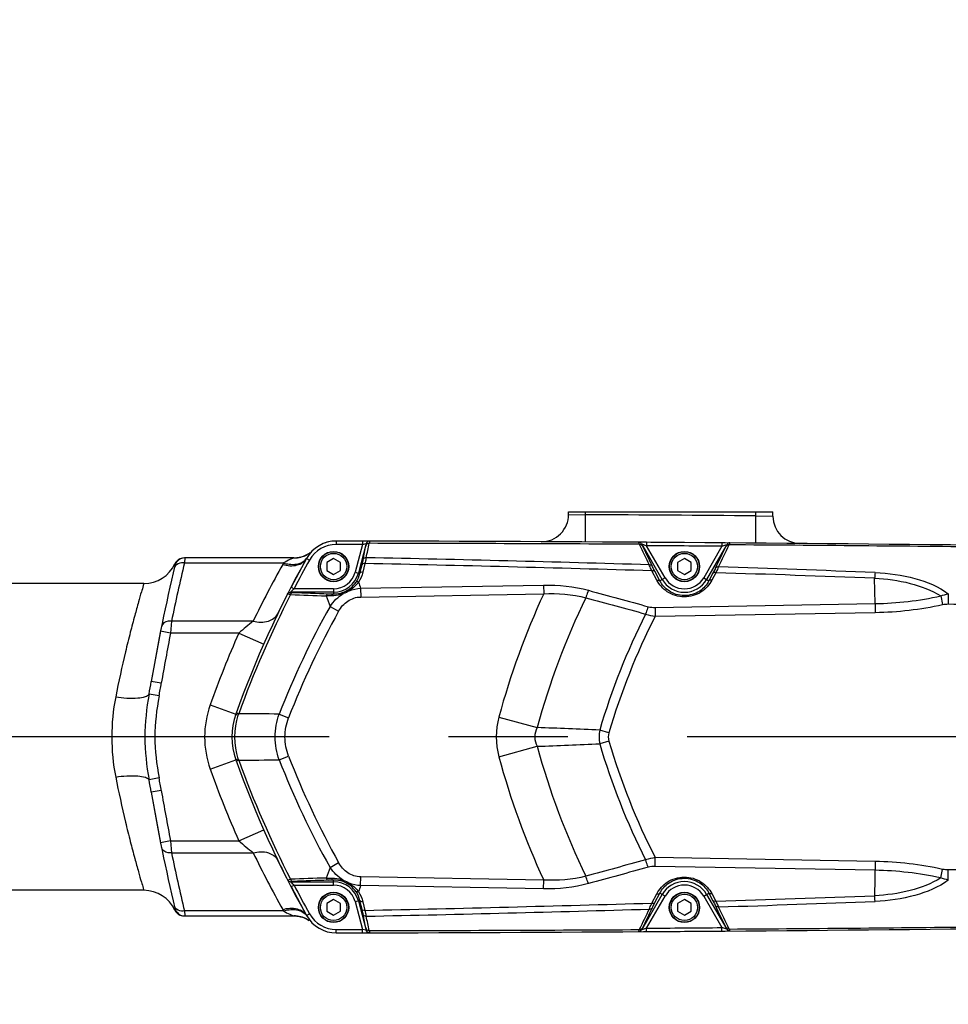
# Model space of a CAD drawing. Header units: millimetres. Extents: x 0 to 8493, y 0 to 6007.
# Tile 104 of 111: x 4924 to 5197, y 4366 to 4655. Entities that reach past the tile are written whole.
import ezdxf

# ---------------------------------------------------------------- set-up
doc = ezdxf.new("R2010")
doc.units = ezdxf.units.MM
doc.header["$LTSCALE"] = 467.107143
doc.linetypes.add('CENTER', pattern=[0.6, 0.375, -0.075, 0.075, -0.075])
doc.layers.get('0').update_dxf_attribs({"linetype": 'CONTINUOUS'})
for name, color, linetype in [('304102000094DXF_CONTINUOUS_LINE', 7, 'CONTINUOUS'), ('304102000129DXF_CONTINUOUS_LINE', 7, 'CONTINUOUS'), ('304105000066DXF_CONTINUOUS_LINE', 7, 'CONTINUOUS'), ('304106000105DXF_CONTINUOUS_LINE', 7, 'CONTINUOUS'), ('501023000065DXF_CONTINUOUS_LINE', 7, 'CONTINUOUS'), ('最大动作范围图_DXF_AXIS', 7, 'CONTINUOUS'), ('最大动作范围图_DXF_CONTINUOUS_LINE', 7, 'CONTINUOUS'), ('最大动作范围图_DXF_DIMENSION', 7, 'CONTINUOUS')]:
    doc.layers.add(name, color=color, linetype=linetype)
doc.styles.get("Standard").update_dxf_attribs({"font": 'txt', "width": 0.7})
doc.dimstyles.new('DIMSTYLE_2', dxfattribs={"dimtxt": 85.714286, "dimasz": 42.857143, "dimexe": 1.5, "dimexo": 0, "dimgap": 3, "dimtad": 1, "dimdsep": 46, "dimtxsty": 'Standard', "dimblk": '_FILLED', "dimblk1": '_FILLED', "dimblk2": '_FILLED', "dimcen": 0.09, "dimclrt": 5, "dimazin": 2, "dimtp": 0.01, "dimtm": 0.01, "dimtfac": 1, "dimtofl": 0, "dimtmove": 0, "dimatfit": 3, "dimldrblk": '_FILLED', "dimfxl": 0, "dimtolj": 1, "dimarcsym": 0})
doc.dimstyles.new('DIMSTYLE_3', dxfattribs={"dimtxt": 85.714286, "dimasz": 42.857143, "dimexe": 1.5, "dimexo": 0, "dimgap": 3, "dimtad": 0, "dimtih": 1, "dimtoh": 1, "dimdec": 1, "dimdsep": 46, "dimtxsty": 'Standard', "dimblk": '_FILLED', "dimblk1": '_FILLED', "dimblk2": '_FILLED', "dimcen": 0.09, "dimclrt": 5, "dimazin": 2, "dimtp": 0.1, "dimtm": 0.1, "dimtfac": 1, "dimtdec": 1, "dimtofl": 0, "dimtmove": 0, "dimatfit": 3, "dimldrblk": '_FILLED', "dimfxl": 0, "dimtolj": 1, "dimarcsym": 0})

# ---------------------------------------------------------------- blocks, each defined once
blk = doc.blocks.new('_FILLED')
at = {"color": 0, "linetype": 'ByBlock'}
blk.add_solid([(0, 0), (-1, 0.25), (-1, -0.25)], dxfattribs=at)
blk = doc.blocks.new('*D6')
at = {"layer": '最大动作范围图_DXF_DIMENSION', "color": 2, "linetype": 'Continuous', "transparency": 16777216}
for p, q in [((4515.43, 4398.77), (4515.43, 4712.25)), ((5295.43, 4444.12), (5295.43, 4712.25)), ((4515.43, 4701.53), (4905.43, 4701.53)), ((5295.43, 4701.53), (4905.43, 4701.53))]:
    blk.add_line(p, q, dxfattribs=at)
at = {"layer": '最大动作范围图_DXF_DIMENSION', "color": 2, "linetype": 'Continuous', "transparency": 16777216, "xscale": 42.8571428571, "yscale": 42.8571428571, "zscale": 42.8571428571, "rotation": 180}
blk.add_blockref('_FILLED', (4515.43, 4701.53), dxfattribs=at)
at = {"layer": '最大动作范围图_DXF_DIMENSION', "color": 2, "linetype": 'Continuous', "transparency": 16777216, "xscale": 42.8571428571, "yscale": 42.8571428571, "zscale": 42.8571428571}
blk.add_blockref('_FILLED', (5295.43, 4701.53), dxfattribs=at)
blk = doc.blocks.new('*D14')
at = {"layer": '最大动作范围图_DXF_DIMENSION', "color": 2, "linetype": 'Continuous', "transparency": 16777216}
blk.add_line((6034.6, 3594.12), (6034.6, 5290.39), dxfattribs=at)
blk = doc.blocks.new('*D26')
at = {"layer": '最大动作范围图_DXF_DIMENSION', "color": 2, "linetype": 'Continuous', "transparency": 16777216}
blk.add_line((4515.43, 5113.3), (6289.66, 5113.3), dxfattribs=at)

msp = doc.modelspace()

# ---------------------------------------------------------------- linework, layer by layer
at = {"layer": '304102000094DXF_CONTINUOUS_LINE', "color": 7, "linetype": 'Continuous'}
for p, q in [((5085.427, 4509.405), (5085.427, 4510.124)), ((5085.427, 4510.124), (5145.427, 4510.124)), ((5145.427, 4508.882), (5145.427, 4510.124)), ((5009.246, 4497.992), (5008.882, 4497.762)), ((5009.591, 4498.237), (5009.246, 4497.992)), ((5004.778, 4496.634), (5005.645, 4496.68)), ((4960.739, 4489.124), (4853.992, 4489.124)), ((4965.632, 4475.168), (4962.901, 4460.372)), ((4962.901, 4427.876), (4965.632, 4413.081)), ((4960.739, 4399.124), (4853.992, 4399.124)), ((5004.778, 4391.614), (5005.644, 4391.568)), ((5007.285, 4391.215), (5007.824, 4391.016)), ((5008.814, 4390.527), (5009.249, 4390.255))]:
    msp.add_line(p, q, dxfattribs=at)
at = {"layer": '304102000094DXF_CONTINUOUS_LINE', "color": 9, "linetype": 'Continuous'}
for p, q in [((5090.427, 4509.336), (5090.427, 4510.124)), ((5140.428, 4508.992), (5140.427, 4510.124)), ((5085.427, 4509.405), (5090.427, 4509.336)), ((5090.382, 4501.336), (5090.427, 4509.336)), ((5140.362, 4500.992), (5140.427, 4508.992)), ((5140.428, 4508.992), (5145.427, 4508.882)), ((4972.783, 4496.652), (4972.642, 4495.187)), ((4968.858, 4478.115), (4968.574, 4474.579)), ((4968.574, 4474.579), (4965.632, 4475.168)), ((4988.603, 4474.579), (4995.919, 4471.342)), ((4965.859, 4459.872), (4962.901, 4460.372)), ((4965.194, 4456.149), (4962.255, 4456.693)), ((4980.206, 4453.541), (4987.74, 4450.851)), ((4980.206, 4434.708), (4987.74, 4437.398)), ((4965.194, 4432.099), (4962.255, 4431.556)), ((4965.859, 4428.377), (4962.901, 4427.876)), ((4988.603, 4413.67), (4995.919, 4416.907)), ((4968.574, 4413.669), (4965.632, 4413.081)), ((4968.574, 4413.669), (4968.858, 4410.134)), ((4969.839, 4393.411), (4969.808, 4393.334)), ((4972.642, 4393.061), (4972.783, 4391.597))]:
    msp.add_line(p, q, dxfattribs=at)
at = {"layer": '304102000094DXF_CONTINUOUS_LINE', "color": 7, "linetype": 'Continuous'}
for points in [[(5007.231, 4497.016), (5006.77, 4496.884), (5006.291, 4496.777), (5005.794, 4496.698), (5005.645, 4496.68)], [(5008.095, 4497.35), (5007.673, 4497.173), (5007.231, 4497.016)], [(5008.882, 4497.762), (5008.498, 4497.547), (5008.095, 4497.35)], [(5005.644, 4391.568), (5006.169, 4391.494), (5006.73, 4391.375), (5007.285, 4391.215)], [(5007.824, 4391.016), (5008.336, 4390.784), (5008.814, 4390.527)]]:
    msp.add_lwpolyline(points, dxfattribs=at)
for centre, radius, start, end in [((5077.428, 4509.405), 8, 269.71385, 0), ((5153.427, 4508.882), 8, 180, 269.49843), ((4972.53, 4493.652), 3, 90.01609, 155.10527), ((4972.784, 4493.652), 3, 90.01458, 166.42671), ((4977.872, -15498.347), 19995, 89.9229006, 90.0145824), ((5004.788, 4504.634), 8, 269.92458, 299.08685), ((4960.738, 4499.124), 10, 270.00529, 335.10487), ((5455.903, 4377.011), 500, 166.42671, 170.40274), ((4606.542, 4521.047), 361.487, 349.7453, 350.33738), ((4606.559, 4367.205), 361.47, 9.66266, 10.25477), ((5455.903, 4511.237), 500, 189.59727, 193.57329), ((4960.738, 4389.124), 10, 24.89514, 89.99477), ((4972.53, 4394.597), 3, 204.89474, 269.9839), ((4972.784, 4394.597), 3, 193.57329, 269.98542), ((4977.872, 24386.596), 19995, 269.9846895, 270.0770994), ((5004.788, 4383.614), 8, 60.91449, 90.07542)]:
    msp.add_arc(centre, radius, start, end, dxfattribs=at)
at = {"layer": '304102000094DXF_CONTINUOUS_LINE', "color": 9, "linetype": 'Continuous'}
for centre, radius, start, end in [((4977.872, -15498.347), 20008, 89.5344917, 89.6776793), ((5455.893, 4379.123), 496.994, 166.49487, 168.51093), ((5017.23, 4485.948), 18.021, 149.20683, 150.76604), ((5270.373, 4344.28), 308.11, 150.76706, 154.25545), ((5075.661, 4374.319), 132.782, 128.58601, 130.96851), ((5455.903, 4377.011), 497, 168.67854, 170.40274), ((5270.265, 4349.957), 308, 156.13287, 160.34756), ((4724.016, 4501.111), 245.334, 349.43998, 350.32314), ((5006.575, 4444.124), 28, 160.34756, 199.65244), ((5270.265, 4538.292), 308, 199.65244, 203.86713), ((4724.005, 4387.135), 245.345, 9.67705, 10.56018), ((5455.903, 4511.237), 497, 189.59727, 191.32146), ((5073.251, 4511.035), 129.017, 228.99672, 231.44876), ((5455.893, 4509.125), 496.994, 191.48907, 193.50513), ((5270.373, 4543.968), 308.11, 205.74455, 209.23294), ((5017.218, 4402.294), 18.008, 209.23367, 210.79288)]:
    msp.add_arc(centre, radius, start, end, dxfattribs=at)
for points, knots in [([(4972.642, 4495.187), (4972.369, 4495.22), (4971.415, 4495.249), (4970.359, 4494.847), (4969.962, 4494.283)], [0, 0, 0, 0, 0.2853069, 1, 1, 1, 1]), ([(5001.504, 4494.749), (5002.872, 4494.366), (5005.501, 4494.047), (5007.948, 4495.527), (5008.491, 4496.499)], [0, 0, 0, 0, 0.5607988, 1, 1, 1, 1]), ([(5001.749, 4495.174), (5002.286, 4495.013), (5004.186, 4494.593), (5006.365, 4494.813), (5007.53, 4495.593)], [0, 0, 0, 0, 0.2856881, 1, 1, 1, 1]), ([(5004.778, 4496.634), (5004.913, 4496.636), (5003.997, 4496.391), (5003.466, 4496.056), (5002.339, 4495.554), (5001.75, 4495.174)], [0, 0, 0, 0, 0.1201301, 0.3749625, 1, 1, 1, 1]), ([(4969.962, 4494.283), (4969.907, 4494.204), (4969.811, 4494.039), (4969.748, 4493.858), (4969.726, 4493.767)], [0, 0, 0, 0, 0.5061194, 1, 1, 1, 1]), ([(4969.808, 4494.915), (4969.859, 4494.906), (4969.855, 4494.638), (4969.9, 4494.49), (4969.867, 4494.356)], [0, 0, 0, 0, 0.2714124, 1, 1, 1, 1]), ([(4960.739, 4489.124), (4960.595, 4488.967), (4960.548, 4488.047), (4959.831, 4486.361), (4959.09, 4483.384), (4957.947, 4479.454), (4956.677, 4474.569), (4954.708, 4466.643), (4953.331, 4460.315), (4952.456, 4455.891)], [0, 0, 0, 0, 0.0186656, 0.073903, 0.1636288, 0.2847026, 0.4332926, 0.6051079, 1, 1, 1, 1]), ([(4968.858, 4478.115), (4968.514, 4478.15), (4967.386, 4478.163), (4966.08, 4477.381), (4965.919, 4476.591)], [0, 0, 0, 0, 0.3002428, 1, 1, 1, 1]), ([(4992.847, 4478.111), (4994.292, 4477.762), (4997.064, 4477.547), (4999.549, 4479.24), (5000.057, 4480.293)], [0, 0, 0, 0, 0.5598136, 1, 1, 1, 1]), ([(4952.456, 4455.891), (4954.609, 4455.566), (4957.603, 4455.336), (4960.854, 4455.765), (4962.053, 4456.309), (4962.255, 4456.693)], [0, 0, 0, 0, 0.6487299, 0.8707395, 1, 1, 1, 1]), ([(4962.255, 4456.693), (4961.513, 4452.55), (4960.549, 4444.124), (4961.513, 4435.699), (4962.255, 4431.556)], [0, 0, 0, 0, 0.4999997, 1, 1, 1, 1]), ([(4965.194, 4456.149), (4964.463, 4452.187), (4963.439, 4444.124), (4964.463, 4436.062), (4965.194, 4432.099)], [0, 0, 0, 0, 0.4999993, 1, 1, 1, 1]), ([(4952.456, 4432.358), (4954.609, 4432.683), (4957.603, 4432.913), (4960.854, 4432.484), (4962.053, 4431.939), (4962.255, 4431.556)], [0, 0, 0, 0, 0.6487283, 0.8707382, 1, 1, 1, 1]), ([(4952.456, 4432.358), (4953.331, 4427.934), (4954.708, 4421.606), (4956.677, 4413.68), (4957.947, 4408.795), (4959.09, 4404.865), (4959.83, 4401.887), (4960.549, 4400.203), (4960.594, 4399.281), (4960.739, 4399.124)], [0, 0, 0, 0, 0.3948919, 0.5667072, 0.7152972, 0.8363709, 0.9260966, 0.981334, 1, 1, 1, 1]), ([(4968.858, 4410.134), (4968.514, 4410.099), (4967.386, 4410.086), (4966.08, 4410.868), (4965.919, 4411.658)], [0, 0, 0, 0, 0.3002428, 1, 1, 1, 1]), ([(4992.847, 4410.137), (4994.292, 4410.486), (4997.064, 4410.702), (4999.549, 4409.009), (5000.057, 4407.956)], [0, 0, 0, 0, 0.5598126, 1, 1, 1, 1]), ([(4969.962, 4393.966), (4969.907, 4394.044), (4969.811, 4394.21), (4969.748, 4394.391), (4969.726, 4394.482)], [0, 0, 0, 0, 0.5061194, 1, 1, 1, 1]), ([(4972.642, 4393.061), (4972.369, 4393.029), (4971.415, 4393), (4970.359, 4393.402), (4969.962, 4393.966)], [0, 0, 0, 0, 0.2853069, 1, 1, 1, 1]), ([(5001.504, 4393.499), (5002.872, 4393.883), (5005.501, 4394.202), (5007.948, 4392.721), (5008.491, 4391.75)], [0, 0, 0, 0, 0.5607988, 1, 1, 1, 1]), ([(4969.867, 4393.893), (4969.89, 4393.798), (4969.9, 4393.631), (4969.861, 4393.472), (4969.839, 4393.411)], [0, 0, 0, 0, 0.5999351, 1, 1, 1, 1]), ([(5001.749, 4393.075), (5002.286, 4393.235), (5004.186, 4393.656), (5006.365, 4393.436), (5007.53, 4392.656)], [0, 0, 0, 0, 0.2856881, 1, 1, 1, 1]), ([(5001.749, 4393.075), (5002.339, 4392.696), (5003.212, 4392.199), (5004.266, 4391.852), (5004.643, 4391.619), (5004.778, 4391.614)], [0, 0, 0, 0, 0.6245782, 0.8800184, 1, 1, 1, 1])]:
    msp.add_open_spline(points, degree=3, knots=knots, dxfattribs=at)
for points in [[(4972.642, 4495.187), (4982.344, 4495.19), (4992.047, 4495.186), (5001.749, 4495.174)], [(5007.53, 4495.593), (5007.898, 4495.839), (5008.231, 4496.155), (5008.486, 4496.517)], [(4992.847, 4478.111), (4984.85, 4478.117), (4976.854, 4478.119), (4968.858, 4478.115)], [(4988.603, 4474.579), (4981.927, 4474.582), (4975.25, 4474.582), (4968.574, 4474.579)], [(4952.456, 4455.891), (4950.934, 4448.196), (4950.934, 4440.053), (4952.456, 4432.358)], [(4968.574, 4413.669), (4975.25, 4413.666), (4981.927, 4413.667), (4988.603, 4413.67)], [(4968.858, 4410.134), (4976.854, 4410.13), (4984.85, 4410.132), (4992.847, 4410.138)], [(5001.749, 4393.075), (4992.047, 4393.063), (4982.344, 4393.059), (4972.642, 4393.061)], [(5007.53, 4392.656), (5007.898, 4392.409), (5008.231, 4392.094), (5008.486, 4391.732)]]:
    msp.add_open_spline(points, degree=3, dxfattribs=at)
at = {"layer": '304102000129DXF_CONTINUOUS_LINE', "color": 9, "linetype": 'Continuous'}
for p, q in [((5017.237, 4501.614), (5017.235, 4500.614)), ((5024.929, 4501.597), (5024.927, 4500.597)), ((5024.927, 4500.597), (5026.025, 4500.85)), ((5108.346, 4501.227), (5108.34, 4500.227)), ((5130.433, 4501.071), (5130.425, 4500.071)), ((5024.927, 4500.597), (5022.739, 4492.433)), ((5026.028, 4500.848), (5023.704, 4492.175)), ((5112.889, 4490.35), (5106.89, 4500.741)), ((5106.89, 4500.741), (5108.34, 4500.227)), ((5113.754, 4490.849), (5108.34, 4500.227)), ((5130.425, 4500.071), (5125.101, 4490.849)), ((5131.856, 4500.552), (5125.966, 4490.35)), ((5130.425, 4500.071), (5131.856, 4500.552)), ((5008.491, 4496.499), (5009.364, 4496.01)), ((5022.739, 4492.433), (5024.09, 4492.071)), ((5024.698, 4494.627), (5024.09, 4492.071)), ((5025.652, 4495.011), (5025.044, 4492.455)), ((5111.346, 4490.108), (5109.89, 4492.874)), ((5112.222, 4489.964), (5110.766, 4492.731)), ((5128.659, 4492.305), (5127.497, 4490.101)), ((5113.754, 4490.849), (5112.222, 4489.964)), ((5125.101, 4490.849), (5126.644, 4489.958)), ((5127.805, 4492.162), (5126.644, 4489.958)), ((5175.408, 4483.239), (5175.277, 4490.704)), ((5016.427, 4486.591), (5003.818, 4486.591)), ((5003.938, 4488.05), (5004.826, 4487.59)), ((5016.427, 4487.59), (5004.826, 4487.59)), ((5016.427, 4487.59), (5016.427, 4486.109)), ((5024.361, 4487.755), (5078.078, 4488.692)), ((5024.361, 4487.755), (5024.406, 4485.184)), ((5078.078, 4488.692), (5078.123, 4486.121)), ((5024.406, 4485.184), (5078.123, 4486.121)), ((5194.696, 4485.483), (5195.243, 4482.971)), ((5196.915, 4486.099), (5196.9, 4483.136)), ((5015.386, 4482.407), (5017.92, 4480.991)), ((5110.823, 4482.112), (5175.408, 4483.239)), ((5110.823, 4482.112), (5110.868, 4479.541)), ((5110.868, 4479.541), (5175.453, 4480.669)), ((5175.408, 4483.239), (5175.453, 4480.669)), ((5000.464, 4450.827), (5003.23, 4449.755)), ((5064.954, 4449.936), (5076.213, 4446.873)), ((5097.261, 4445.354), (5094.575, 4446.144)), ((5064.954, 4438.313), (5076.213, 4441.376)), ((5097.261, 4442.894), (5094.575, 4442.104)), ((5000.464, 4437.421), (5003.23, 4438.494)), ((5110.823, 4406.137), (5110.868, 4408.707)), ((5175.453, 4407.58), (5110.868, 4408.707)), ((5015.386, 4405.842), (5017.92, 4407.258)), ((5175.408, 4405.009), (5110.823, 4406.137)), ((5175.453, 4407.58), (5175.277, 4397.544)), ((5024.361, 4400.494), (5024.406, 4403.065)), ((5078.123, 4402.127), (5024.406, 4403.065)), ((5194.696, 4402.766), (5195.243, 4405.278)), ((5196.915, 4402.149), (5196.9, 4405.113)), ((5003.818, 4401.658), (5016.427, 4401.658)), ((5003.938, 4400.198), (5004.826, 4400.659)), ((5004.826, 4400.659), (5016.427, 4400.659)), ((5016.427, 4400.659), (5016.427, 4402.14)), ((5078.078, 4399.557), (5024.361, 4400.494)), ((5078.078, 4399.557), (5078.123, 4402.127)), ((5106.89, 4387.508), (5112.889, 4397.899)), ((5108.34, 4388.022), (5113.754, 4397.4)), ((5109.89, 4395.375), (5111.346, 4398.141)), ((5110.766, 4395.518), (5112.222, 4398.285)), ((5113.754, 4397.4), (5112.222, 4398.285)), ((5125.101, 4397.4), (5126.644, 4398.291)), ((5125.101, 4397.4), (5130.425, 4388.178)), ((5125.966, 4397.899), (5131.856, 4387.696)), ((5126.644, 4398.291), (5127.805, 4396.087)), ((5127.497, 4398.147), (5128.659, 4395.944)), ((5022.739, 4395.816), (5024.09, 4396.178)), ((5022.739, 4395.816), (5024.927, 4387.652)), ((5023.704, 4396.074), (5026.028, 4387.4)), ((5024.09, 4396.178), (5024.698, 4393.622)), ((5025.044, 4395.794), (5025.652, 4393.238)), ((5008.491, 4391.75), (5009.364, 4392.239)), ((5017.237, 4386.635), (5017.235, 4387.635)), ((5024.929, 4386.652), (5024.927, 4387.652)), ((5026.025, 4387.399), (5024.927, 4387.652)), ((5108.34, 4388.022), (5106.89, 4387.508)), ((5108.346, 4387.022), (5108.34, 4388.022)), ((5130.433, 4387.178), (5130.425, 4388.178)), ((5131.856, 4387.696), (5130.425, 4388.178))]:
    msp.add_line(p, q, dxfattribs=at)
at = {"layer": '304102000129DXF_CONTINUOUS_LINE', "color": 7, "linetype": 'Continuous'}
for p, q in [((5024.929, 4501.597), (5017.237, 4501.614)), ((5108.346, 4501.227), (5106.058, 4501.241)), ((5130.433, 4501.071), (5108.346, 4501.227)), ((5008.491, 4496.499), (5003.938, 4488.05)), ((5003.938, 4400.198), (5008.491, 4391.75)), ((5017.237, 4386.635), (5024.929, 4386.652)), ((5108.346, 4387.022), (5130.433, 4387.178)), ((5130.433, 4387.178), (5132.709, 4387.196))]:
    msp.add_line(p, q, dxfattribs=at)
at = {"layer": '304102000129DXF_CONTINUOUS_LINE', "color": 9, "linetype": 'Continuous'}
for points in [[(5026.025, 4500.85), (5026.027, 4500.85), (5026.028, 4500.848)], [(5026.988, 4501.592), (5026.993, 4501.591), (5026.996, 4501.589)], [(5003.818, 4486.591), (5003.81, 4486.596), (5003.817, 4486.609)], [(5003.817, 4401.64), (5003.81, 4401.652), (5003.818, 4401.658)], [(5026.028, 4387.4), (5026.027, 4387.399), (5026.025, 4387.399)], [(5026.996, 4386.66), (5026.993, 4386.657), (5026.988, 4386.657)]]:
    msp.add_lwpolyline(points, dxfattribs=at)
at = {"layer": '304102000129DXF_CONTINUOUS_LINE', "color": 7, "linetype": 'Continuous'}
for centre, radius, start, end in [((5017.217, 4491.614), 10, 89.88723, 150.75971), ((4977.872, -15498.347), 20000, 89.3362206, 89.887228), ((5270.265, 4349.957), 300, 150.75971, 160.34756), ((5006.575, 4444.124), 20, 160.34756, 199.65244), ((5270.265, 4538.292), 300, 199.65244, 209.24029), ((5017.217, 4396.635), 10, 209.24029, 270.11277), ((4977.872, 24386.596), 20000, 270.112772, 270.6637794)]:
    msp.add_arc(centre, radius, start, end, dxfattribs=at)
at = {"layer": '304102000129DXF_CONTINUOUS_LINE', "color": 9, "linetype": 'Continuous'}
for centre, radius, start, end in [((3869.134, 4747.508), 1183.75, 347.768851, 347.977198), ((4997.916, -15053.266), 19554.219, 89.6827425, 89.9150204), ((5017.217, 4491.614), 9, 89.88723, 150.75971), ((4977.872, -15498.347), 19999, 89.8651914, 89.887228), ((3953.582, 4728.968), 1096.467, 347.741694, 347.96556), ((5683.193, 4774.99), 638.899, 205.428866, 206.027873), ((5675.056, 4772.359), 629.799, 205.593175, 206.197966), ((4977.872, -15498.347), 19999, 89.5629416, 89.6262163), ((4659.256, 4724.899), 523.192, 333.77363, 334.55708), ((4625.783, 4740.549), 560.775, 333.91871, 334.65382), ((4997.713, -15085.76), 19586.714, 89.3798824, 89.6054892), ((5270.265, 4349.957), 299, 150.75971, 152.59271), ((4824.088, -5195.509), 9694.335, 88.3153265, 88.8064837), ((5016.427, 4494.124), 6.534, 270, 345), ((4783.804, -6701.339), 11198.961, 88.3314522, 88.7625714), ((4898.493, -2890.453), 7386.345, 87.8524847, 88.2143138), ((4933.33, -1630.399), 6127.546, 87.7357184, 88.165811), ((5016.427, 4494.124), 7.534, 270, 345), ((5016.61, 4493.738), 7.647, 302.4247, 326.06614), ((5138.471, 4527.474), 120.826, 198.30219, 199.19202), ((5119.427, 4494.124), 7.55, 210, 330), ((5119.427, 4494.124), 6.551, 210, 330), ((5111.61, 4376.842), 153.844, 133.95613, 134.48001), ((5072.215, 6191.234), 1706.042, 267.72531, 268.073948), ((5016.658, 4493.672), 7.566, 268.25247, 290.33688), ((5016.643, 4493.7), 7.598, 290.36895, 302.37041), ((5267.19, 4350.582), 296.11, 152.80842, 160.19151), ((5072.779, 6248.732), 1764.187, 267.759326, 268.098273), ((5134.416, 4528.248), 127.552, 199.57287, 201.06302), ((5023.074, 4730.203), 244.184, 268.0759, 268.44018), ((5287.775, 4389.331), 230.916, 155.21868, 164.78443), ((5287.775, 4389.331), 219.248, 154.13394, 164.78457), ((5173.682, 4582.109), 98.885, 271, 282.26953), ((5230.306, 4361.532), 246.579, 150.64597, 158.76858), ((5234.353, 4360.131), 247.892, 150.82032, 158.80502), ((5173.682, 4582.109), 101.456, 271, 282.2696), ((5287.775, 4389.331), 201.381, 153.18026, 163.61334), ((5287.775, 4389.331), 198.58, 152.98172, 163.61334), ((4943.285, 4324.238), 134.55, 70.31829, 70.61403), ((5131.305, 4402.51), 150.694, 161.25906, 161.41819), ((4988.379, 3717.071), 733.856, 89.056434, 89.982712), ((4959.062, 1260.83), 3188.196, 87.563938, 87.894174), ((4959.081, 7627.201), 3187.977, 272.105621, 272.43588), ((5287.775, 4498.917), 219.248, 195.21538, 205.86606), ((5287.775, 4498.917), 201.381, 196.38662, 206.81974), ((5287.775, 4498.917), 198.58, 196.38662, 207.01829), ((4943.287, 4564.003), 134.541, 289.38595, 289.68172), ((5131.242, 4485.717), 150.628, 198.58177, 198.74097), ((4988.378, 5171.214), 733.892, 270.017319, 270.943552), ((5267.19, 4537.667), 296.111, 199.80849, 207.19158), ((5230.306, 4526.717), 246.579, 201.23142, 209.35403), ((5234.353, 4528.118), 247.892, 201.19498, 209.17968), ((5287.775, 4498.917), 230.916, 195.21553, 204.78132), ((5134.416, 4360.001), 127.552, 158.93711, 160.42725), ((5173.682, 4306.14), 101.456, 77.7304, 89), ((5070.192, 2711.062), 1692.595, 91.89456, 92.247844), ((5173.682, 4306.14), 98.885, 77.73047, 89), ((5112.428, 4512.247), 155.017, 225.52198, 226.04189), ((5069.5, 2771.035), 1631.972, 91.91814, 92.282602), ((5270.265, 4538.292), 299, 207.40729, 209.24029), ((5023.075, 4158.033), 244.197, 91.55982, 91.92409), ((5016.66, 4394.588), 7.555, 69.6457, 91.76383), ((5016.427, 4394.124), 7.534, 15, 90), ((5016.427, 4394.124), 6.534, 15, 90), ((5016.645, 4394.552), 7.594, 57.62711, 69.63317), ((5016.616, 4394.517), 7.639, 33.92102, 57.58855), ((5138.467, 4360.772), 120.822, 160.80593, 161.69576), ((5119.427, 4394.124), 7.55, 30, 150), ((5119.427, 4394.124), 6.551, 30, 150), ((4898.486, 11778.907), 7386.55, 271.7856906, 272.1475086), ((4783.816, 15589.14), 11198.513, 271.2374201, 271.6685565), ((4641.221, 4154.618), 543.23, 25.45737, 26.21192), ((4933.318, 10518.714), 6127.612, 271.8342819, 272.2643695), ((4603.548, 4136.992), 585.454, 25.361673, 26.065796), ((5017.217, 4396.635), 9, 209.24029, 270.11277), ((3953.582, 4159.281), 1096.468, 12.03444, 12.258306), ((4824.095, 14083.486), 9694.064, 271.1935094, 271.6846805), ((3869.132, 4140.741), 1183.752, 12.022803, 12.231148), ((5667.859, 4120.648), 621.877, 153.963929, 154.579332), ((5660.492, 4122.961), 613.609, 153.794055, 154.414804), ((4997.713, 23974.013), 19586.717, 270.3945114, 270.6201183), ((4977.872, 24386.596), 19999, 270.112772, 270.1348086), ((4997.916, 23941.514), 19554.218, 270.0849795, 270.3172574), ((4977.872, 24386.596), 19999, 270.3737837, 270.4370584)]:
    msp.add_arc(centre, radius, start, end, dxfattribs=at)
for points in [[(5026.918, 4500.931), (5026.544, 4500.956), (5026.057, 4500.715), (5025.952, 4500.355)], [(5026.988, 4501.592), (5026.583, 4501.593), (5026.129, 4501.242), (5026.025, 4500.85)], [(5026.996, 4501.589), (5026.59, 4501.589), (5026.134, 4501.24), (5026.028, 4500.848)], [(5026.014, 4496.723), (5025.644, 4496.749), (5025.155, 4496.523), (5025.05, 4496.167)], [(5025.044, 4492.455), (5024.798, 4491.419), (5024.355, 4490.413), (5023.758, 4489.531)], [(5109.091, 4494.636), (5109.393, 4494.685), (5109.79, 4494.578), (5109.954, 4494.319)], [(5129.455, 4494.006), (5129.152, 4494.057), (5128.753, 4493.95), (5128.588, 4493.691)], [(5024.09, 4492.071), (5023.874, 4491.15), (5023.484, 4490.254), (5022.955, 4489.469)], [(5003.805, 4485.894), (5003.897, 4486.197), (5004.186, 4486.527), (5004.501, 4486.537)], [(5021.012, 4487.016), (5020.489, 4486.651), (5019.903, 4486.365), (5019.295, 4486.174)], [(5021.012, 4487.016), (5022.078, 4487.429), (5023.22, 4487.678), (5024.361, 4487.755)], [(5078.078, 4488.692), (5082.511, 4488.77), (5087.012, 4488.317), (5091.288, 4487.145)], [(5091.288, 4487.145), (5097.139, 4485.541), (5102.992, 4483.939), (5108.845, 4482.341)], [(5014.234, 4485.517), (5014.317, 4485.807), (5014.574, 4486.145), (5014.876, 4486.156)], [(5015.876, 4485.531), (5015.328, 4485.526), (5014.781, 4485.522), (5014.234, 4485.517)], [(5015.386, 4482.407), (5016.397, 4483.907), (5017.743, 4485.243), (5019.295, 4486.174)], [(5078.123, 4486.121), (5082.259, 4486.321), (5086.484, 4486.016), (5090.494, 4484.982)], [(5090.494, 4484.982), (5096.347, 4483.382), (5102.202, 4481.785), (5108.057, 4480.191)], [(5194.696, 4485.483), (5195.405, 4485.779), (5196.157, 4485.983), (5196.916, 4486.1)], [(5108.845, 4482.341), (5109.485, 4482.166), (5110.159, 4482.101), (5110.823, 4482.112)], [(5195.243, 4482.971), (5195.785, 4483.089), (5196.345, 4483.139), (5196.9, 4483.136)], [(5196.9, 4483.136), (5205.385, 4483.094), (5213.871, 4483.046), (5222.356, 4482.993)], [(5108.057, 4480.191), (5108.966, 4479.878), (5109.914, 4479.667), (5110.868, 4479.541)], [(4988.466, 4437.718), (4987.106, 4441.766), (4987.106, 4446.482), (4988.466, 4450.53)], [(5064.954, 4449.936), (5063.936, 4446.197), (5063.936, 4442.051), (5064.954, 4438.313)], [(5094.575, 4446.144), (5094.306, 4444.825), (5094.307, 4443.424), (5094.575, 4442.104)], [(5097.261, 4445.354), (5097.03, 4444.568), (5097.03, 4443.681), (5097.261, 4442.894)], [(5110.868, 4408.707), (5109.914, 4408.582), (5108.966, 4408.371), (5108.057, 4408.057)], [(5019.295, 4402.075), (5017.743, 4403.006), (5016.397, 4404.341), (5015.386, 4405.842)], [(5108.057, 4408.057), (5102.202, 4406.464), (5096.347, 4404.867), (5090.494, 4403.267)], [(5108.845, 4405.908), (5102.992, 4404.309), (5097.139, 4402.708), (5091.288, 4401.103)], [(5110.823, 4406.137), (5110.159, 4406.148), (5109.485, 4406.083), (5108.845, 4405.908)], [(5014.234, 4402.731), (5014.781, 4402.727), (5015.328, 4402.723), (5015.876, 4402.718)], [(5014.234, 4402.731), (5014.317, 4402.441), (5014.574, 4402.103), (5014.876, 4402.093)], [(5090.494, 4403.267), (5086.484, 4402.233), (5082.259, 4401.927), (5078.123, 4402.127)], [(5196.916, 4402.149), (5196.157, 4402.266), (5195.405, 4402.47), (5194.696, 4402.766)], [(5196.9, 4405.113), (5196.345, 4405.11), (5195.785, 4405.16), (5195.243, 4405.278)], [(5222.356, 4405.256), (5213.871, 4405.203), (5205.385, 4405.155), (5196.9, 4405.113)], [(5003.805, 4402.354), (5003.897, 4402.052), (5004.186, 4401.722), (5004.501, 4401.712)], [(5019.294, 4402.075), (5019.903, 4401.884), (5020.489, 4401.598), (5021.012, 4401.233)], [(5024.361, 4400.494), (5023.22, 4400.571), (5022.078, 4400.82), (5021.012, 4401.233)], [(5091.288, 4401.103), (5087.012, 4399.931), (5082.511, 4399.479), (5078.078, 4399.557)], [(5022.955, 4398.78), (5023.484, 4397.995), (5023.874, 4397.099), (5024.09, 4396.178)], [(5023.758, 4398.717), (5024.355, 4397.836), (5024.798, 4396.829), (5025.044, 4395.794)], [(5129.455, 4394.242), (5129.152, 4394.192), (5128.753, 4394.298), (5128.588, 4394.558)], [(5026.014, 4391.526), (5025.644, 4391.499), (5025.155, 4391.726), (5025.05, 4392.082)], [(5109.091, 4393.613), (5109.393, 4393.564), (5109.79, 4393.671), (5109.954, 4393.93)], [(5026.918, 4387.318), (5026.544, 4387.293), (5026.057, 4387.534), (5025.952, 4387.894)], [(5026.988, 4386.657), (5026.583, 4386.656), (5026.129, 4387.007), (5026.025, 4387.399)], [(5026.996, 4386.66), (5026.59, 4386.66), (5026.134, 4387.008), (5026.028, 4387.4)]]:
    msp.add_open_spline(points, degree=3, dxfattribs=at)
for points, knots in [([(5026.996, 4501.589), (5027.022, 4501.531), (5026.951, 4501.297), (5026.943, 4501.087), (5026.918, 4500.931)], [0, 0, 0, 0, 0.2876361, 1, 1, 1, 1]), ([(5106.191, 4500.653), (5106.139, 4500.798), (5106.133, 4500.909), (5105.981, 4501.243), (5106.032, 4501.242)], [0, 0, 0, 0, 0.7518517, 1, 1, 1, 1]), ([(5106.032, 4501.242), (5106.191, 4501.241), (5106.526, 4501.247), (5106.727, 4500.909), (5106.711, 4500.761)], [0, 0, 0, 0, 0.5155487, 1, 1, 1, 1]), ([(5132.729, 4501.053), (5132.568, 4501.054), (5132.228, 4501.065), (5132.022, 4500.722), (5132.038, 4500.572)], [0, 0, 0, 0, 0.5165065, 1, 1, 1, 1]), ([(5132.729, 4501.053), (5132.778, 4501.053), (5132.633, 4500.735), (5132.626, 4500.627), (5132.577, 4500.489)], [0, 0, 0, 0, 0.2482025, 1, 1, 1, 1]), ([(5026.028, 4500.848), (5026.053, 4500.807), (5025.985, 4500.625), (5025.976, 4500.471), (5025.952, 4500.355)], [0, 0, 0, 0, 0.2865741, 1, 1, 1, 1]), ([(5106.191, 4500.653), (5106.349, 4500.673), (5106.662, 4500.747), (5106.889, 4500.429), (5106.865, 4500.303)], [0, 0, 0, 0, 0.5535013, 1, 1, 1, 1]), ([(5107.051, 4500.299), (5107, 4500.406), (5106.979, 4500.49), (5106.85, 4500.738), (5106.89, 4500.741)], [0, 0, 0, 0, 0.7515198, 1, 1, 1, 1]), ([(5131.856, 4500.552), (5131.892, 4500.554), (5131.778, 4500.305), (5131.755, 4500.233), (5131.706, 4500.13)], [0, 0, 0, 0, 0.24087, 1, 1, 1, 1]), ([(5132.577, 4500.489), (5132.417, 4500.51), (5132.1, 4500.585), (5131.87, 4500.263), (5131.894, 4500.134)], [0, 0, 0, 0, 0.5522422, 1, 1, 1, 1]), ([(5025.05, 4496.167), (5025.025, 4496.052), (5024.912, 4495.537), (5024.792, 4495.024), (5024.698, 4494.627)], [0, 0, 0, 0, 0.2238583, 1, 1, 1, 1]), ([(5026.014, 4496.723), (5025.988, 4496.595), (5025.871, 4496.023), (5025.748, 4495.453), (5025.652, 4495.011)], [0, 0, 0, 0, 0.223847, 1, 1, 1, 1]), ([(5025.044, 4492.455), (5024.936, 4492.47), (5024.592, 4492.487), (5024.164, 4492.306), (5024.09, 4492.071)], [0, 0, 0, 0, 0.308094, 1, 1, 1, 1]), ([(5025.652, 4495.011), (5025.543, 4495.025), (5025.199, 4495.043), (5024.771, 4494.861), (5024.698, 4494.627)], [0, 0, 0, 0, 0.308094, 1, 1, 1, 1]), ([(5109.89, 4492.874), (5109.816, 4493.034), (5109.544, 4493.618), (5109.278, 4494.206), (5109.091, 4494.636)], [0, 0, 0, 0, 0.2733483, 1, 1, 1, 1]), ([(5109.89, 4492.874), (5109.98, 4492.902), (5110.269, 4492.971), (5110.649, 4492.905), (5110.766, 4492.731)], [0, 0, 0, 0, 0.3094442, 1, 1, 1, 1]), ([(5110.766, 4492.731), (5110.691, 4492.874), (5110.415, 4493.401), (5110.145, 4493.931), (5109.954, 4494.319)], [0, 0, 0, 0, 0.2727953, 1, 1, 1, 1]), ([(5128.588, 4493.691), (5128.531, 4493.575), (5128.276, 4493.063), (5128.012, 4492.554), (5127.805, 4492.162)], [0, 0, 0, 0, 0.2250925, 1, 1, 1, 1]), ([(5128.659, 4492.305), (5128.571, 4492.332), (5128.289, 4492.396), (5127.92, 4492.331), (5127.805, 4492.162)], [0, 0, 0, 0, 0.3101747, 1, 1, 1, 1]), ([(5129.455, 4494.007), (5129.397, 4493.878), (5129.137, 4493.309), (5128.869, 4492.743), (5128.659, 4492.305)], [0, 0, 0, 0, 0.2248638, 1, 1, 1, 1]), ([(5175.422, 4492.362), (5175.41, 4492.238), (5175.356, 4491.686), (5175.31, 4491.133), (5175.278, 4490.704)], [0, 0, 0, 0, 0.2251765, 1, 1, 1, 1]), ([(5175.422, 4492.362), (5179.365, 4492.205), (5186.845, 4491.132), (5194.068, 4488.287), (5196.916, 4486.099)], [0, 0, 0, 0, 0.5235258, 1, 1, 1, 1]), ([(5023.758, 4489.531), (5023.586, 4489.298), (5022.802, 4488.328), (5021.826, 4487.516), (5021.012, 4487.016)], [0, 0, 0, 0, 0.2330669, 1, 1, 1, 1]), ([(5023.758, 4489.531), (5023.677, 4489.563), (5023.422, 4489.644), (5023.073, 4489.617), (5022.955, 4489.469)], [0, 0, 0, 0, 0.3147539, 1, 1, 1, 1]), ([(5111.346, 4490.108), (5111.436, 4490.136), (5111.724, 4490.204), (5112.104, 4490.139), (5112.222, 4489.964)], [0, 0, 0, 0, 0.3094443, 1, 1, 1, 1]), ([(5127.497, 4490.101), (5126.78, 4488.741), (5124.466, 4486.192), (5119.389, 4484.707), (5114.342, 4486.225), (5112.055, 4488.759), (5111.346, 4490.108)], [0, 0, 0, 0, 0.2355987, 0.501974, 0.7665365, 1, 1, 1, 1]), ([(5126.644, 4489.958), (5126.016, 4488.753), (5123.962, 4486.459), (5119.398, 4485.103), (5114.866, 4486.495), (5112.842, 4488.772), (5112.222, 4489.964)], [0, 0, 0, 0, 0.2326868, 0.5024133, 0.7698167, 1, 1, 1, 1]), ([(5127.497, 4490.101), (5127.409, 4490.128), (5127.128, 4490.192), (5126.759, 4490.128), (5126.644, 4489.958)], [0, 0, 0, 0, 0.3101747, 1, 1, 1, 1]), ([(5175.277, 4490.704), (5178.778, 4490.559), (5185.493, 4489.599), (5191.955, 4487.228), (5194.696, 4485.483)], [0, 0, 0, 0, 0.5188777, 1, 1, 1, 1]), ([(5002.926, 4486.082), (5003.001, 4486.229), (5003.158, 4486.548), (5003.575, 4486.55), (5003.7, 4486.456)], [0, 0, 0, 0, 0.5143124, 1, 1, 1, 1]), ([(5002.932, 4486.043), (5003.008, 4486.192), (5003.16, 4486.512), (5003.578, 4486.526), (5003.702, 4486.434)], [0, 0, 0, 0, 0.5197153, 1, 1, 1, 1]), ([(5004.501, 4486.537), (5004.415, 4486.54), (5004.189, 4486.557), (5003.953, 4486.544), (5003.818, 4486.591)], [0, 0, 0, 0, 0.3763107, 1, 1, 1, 1]), ([(5019.295, 4486.174), (5019.275, 4486.266), (5019.243, 4486.343), (5019.249, 4486.543), (5019.301, 4486.485), (5019.315, 4486.466)], [0, 0, 0, 0, 0.6766876, 0.8256124, 1, 1, 1, 1]), ([(5021.012, 4487.016), (5020.952, 4487.089), (5020.914, 4487.158), (5020.755, 4487.289), (5020.774, 4487.213), (5020.782, 4487.191)], [0, 0, 0, 0, 0.6852387, 0.8303089, 1, 1, 1, 1]), ([(5091.288, 4487.145), (5091.212, 4486.988), (5090.901, 4486.285), (5090.655, 4485.554), (5090.493, 4484.982)], [0, 0, 0, 0, 0.2268963, 1, 1, 1, 1]), ([(5002.932, 4486.043), (5002.926, 4486.045), (5002.914, 4486.059), (5002.922, 4486.074), (5002.926, 4486.082)], [0, 0, 0, 0, 0.4103522, 1, 1, 1, 1]), ([(5003.805, 4485.895), (5003.694, 4485.91), (5003.404, 4485.958), (5003.104, 4485.978), (5002.932, 4486.043)], [0, 0, 0, 0, 0.3766722, 1, 1, 1, 1]), ([(5019.295, 4486.174), (5019, 4486.063), (5017.893, 4485.703), (5016.724, 4485.538), (5015.876, 4485.531)], [0, 0, 0, 0, 0.2705815, 1, 1, 1, 1]), ([(5015.876, 4485.531), (5015.919, 4485.676), (5015.972, 4485.871), (5016.199, 4486.073), (5016.316, 4485.992), (5016.355, 4485.947)], [0, 0, 0, 0, 0.5735635, 0.7761128, 1, 1, 1, 1]), ([(5017.92, 4480.991), (5018.573, 4482.16), (5020.351, 4484.309), (5023.074, 4485.16), (5024.406, 4485.184)], [0, 0, 0, 0, 0.501187, 1, 1, 1, 1]), ([(5108.845, 4482.341), (5108.771, 4482.184), (5108.462, 4481.485), (5108.218, 4480.759), (5108.057, 4480.191)], [0, 0, 0, 0, 0.2269171, 1, 1, 1, 1]), ([(4987.74, 4450.851), (4987.737, 4450.843), (4987.779, 4450.824), (4987.798, 4450.811), (4987.818, 4450.801)], [0, 0, 0, 0, 0.2665332, 1, 1, 1, 1]), ([(4987.818, 4450.801), (4987.852, 4450.785), (4988.066, 4450.688), (4988.283, 4450.602), (4988.466, 4450.53)], [0, 0, 0, 0, 0.1606775, 1, 1, 1, 1]), ([(4987.861, 4451.188), (4987.863, 4451.195), (4987.903, 4451.163), (4987.924, 4451.167), (4987.946, 4451.159)], [0, 0, 0, 0, 0.251094, 1, 1, 1, 1]), ([(5000.464, 4437.421), (4999.693, 4439.556), (4998.862, 4444.124), (4999.693, 4448.693), (5000.464, 4450.827)], [0, 0, 0, 0, 0.4999986, 1, 1, 1, 1]), ([(5003.23, 4438.494), (5002.539, 4440.275), (5001.782, 4444.124), (5002.539, 4447.974), (5003.23, 4449.755)], [0, 0, 0, 0, 0.4999982, 1, 1, 1, 1]), ([(5076.213, 4446.873), (5075.781, 4446.032), (5075.259, 4444.124), (5075.782, 4442.217), (5076.213, 4441.376)], [0, 0, 0, 0, 0.5000023, 1, 1, 1, 1]), ([(4987.74, 4437.398), (4987.737, 4437.406), (4987.779, 4437.424), (4987.798, 4437.438), (4987.819, 4437.448)], [0, 0, 0, 0, 0.2665451, 1, 1, 1, 1]), ([(4987.819, 4437.448), (4987.852, 4437.464), (4988.066, 4437.56), (4988.284, 4437.646), (4988.466, 4437.718)], [0, 0, 0, 0, 0.1606788, 1, 1, 1, 1]), ([(4987.861, 4437.061), (4987.863, 4437.053), (4987.903, 4437.086), (4987.924, 4437.082), (4987.946, 4437.09)], [0, 0, 0, 0, 0.2510948, 1, 1, 1, 1]), ([(5024.406, 4403.065), (5023.074, 4403.089), (5020.351, 4403.94), (5018.573, 4406.089), (5017.92, 4407.258)], [0, 0, 0, 0, 0.4988251, 1, 1, 1, 1]), ([(5108.845, 4405.908), (5108.771, 4406.064), (5108.463, 4406.763), (5108.218, 4407.49), (5108.057, 4408.057)], [0, 0, 0, 0, 0.2269154, 1, 1, 1, 1]), ([(5015.876, 4402.718), (5016.142, 4402.716), (5017.304, 4402.659), (5018.456, 4402.392), (5019.295, 4402.075)], [0, 0, 0, 0, 0.2292565, 1, 1, 1, 1]), ([(5015.876, 4402.718), (5015.919, 4402.573), (5015.972, 4402.378), (5016.199, 4402.175), (5016.316, 4402.257), (5016.355, 4402.301)], [0, 0, 0, 0, 0.5735501, 0.7760966, 1, 1, 1, 1]), ([(5091.288, 4401.103), (5091.212, 4401.261), (5090.901, 4401.964), (5090.655, 4402.695), (5090.493, 4403.267)], [0, 0, 0, 0, 0.226895, 1, 1, 1, 1]), ([(5111.346, 4398.141), (5112.055, 4399.49), (5114.342, 4402.023), (5119.389, 4403.542), (5124.466, 4402.057), (5126.78, 4399.508), (5127.497, 4398.147)], [0, 0, 0, 0, 0.23346, 0.4980255, 0.7643991, 1, 1, 1, 1]), ([(5112.222, 4398.285), (5112.842, 4399.477), (5114.866, 4401.753), (5119.398, 4403.145), (5123.962, 4401.79), (5126.016, 4399.496), (5126.644, 4398.291)], [0, 0, 0, 0, 0.2301806, 0.4975857, 0.767312, 1, 1, 1, 1]), ([(5194.696, 4402.766), (5191.955, 4401.021), (5185.493, 4398.65), (5178.778, 4397.69), (5175.277, 4397.544)], [0, 0, 0, 0, 0.4811216, 1, 1, 1, 1]), ([(5002.926, 4402.167), (5002.922, 4402.175), (5002.914, 4402.19), (5002.926, 4402.204), (5002.932, 4402.206)], [0, 0, 0, 0, 0.5898157, 1, 1, 1, 1]), ([(5002.927, 4402.167), (5003.002, 4402.02), (5003.159, 4401.701), (5003.575, 4401.699), (5003.7, 4401.793)], [0, 0, 0, 0, 0.514328, 1, 1, 1, 1]), ([(5002.932, 4402.206), (5002.964, 4402.218), (5003.254, 4402.278), (5003.546, 4402.319), (5003.805, 4402.354)], [0, 0, 0, 0, 0.1159871, 1, 1, 1, 1]), ([(5002.932, 4402.206), (5003.008, 4402.057), (5003.16, 4401.737), (5003.578, 4401.723), (5003.702, 4401.815)], [0, 0, 0, 0, 0.5197179, 1, 1, 1, 1]), ([(5003.818, 4401.658), (5003.843, 4401.667), (5004.072, 4401.694), (5004.299, 4401.704), (5004.501, 4401.712)], [0, 0, 0, 0, 0.1150628, 1, 1, 1, 1]), ([(5019.295, 4402.075), (5019.275, 4401.983), (5019.243, 4401.906), (5019.249, 4401.706), (5019.301, 4401.764), (5019.315, 4401.783)], [0, 0, 0, 0, 0.6766734, 0.8256041, 1, 1, 1, 1]), ([(5021.011, 4401.233), (5020.952, 4401.159), (5020.914, 4401.091), (5020.755, 4400.96), (5020.774, 4401.036), (5020.782, 4401.058)], [0, 0, 0, 0, 0.6853397, 0.8304175, 1, 1, 1, 1]), ([(5021.012, 4401.233), (5021.295, 4401.058), (5022.324, 4400.354), (5023.217, 4399.453), (5023.758, 4398.717)], [0, 0, 0, 0, 0.2674297, 1, 1, 1, 1]), ([(5196.916, 4402.149), (5194.068, 4399.962), (5186.845, 4397.117), (5179.365, 4396.044), (5175.422, 4395.887)], [0, 0, 0, 0, 0.4764731, 1, 1, 1, 1]), ([(5023.758, 4398.718), (5023.677, 4398.686), (5023.422, 4398.605), (5023.073, 4398.632), (5022.955, 4398.78)], [0, 0, 0, 0, 0.3147503, 1, 1, 1, 1]), ([(5111.346, 4398.141), (5111.436, 4398.113), (5111.724, 4398.045), (5112.104, 4398.11), (5112.222, 4398.284)], [0, 0, 0, 0, 0.3094442, 1, 1, 1, 1]), ([(5127.497, 4398.147), (5127.409, 4398.121), (5127.128, 4398.057), (5126.759, 4398.121), (5126.644, 4398.291)], [0, 0, 0, 0, 0.3101747, 1, 1, 1, 1]), ([(5175.422, 4395.887), (5175.41, 4396.011), (5175.356, 4396.563), (5175.31, 4397.116), (5175.278, 4397.545)], [0, 0, 0, 0, 0.2251773, 1, 1, 1, 1]), ([(5025.044, 4395.794), (5024.936, 4395.779), (5024.592, 4395.761), (5024.164, 4395.943), (5024.09, 4396.178)], [0, 0, 0, 0, 0.308094, 1, 1, 1, 1]), ([(5109.091, 4393.613), (5109.148, 4393.746), (5109.409, 4394.336), (5109.678, 4394.922), (5109.89, 4395.375)], [0, 0, 0, 0, 0.225067, 1, 1, 1, 1]), ([(5109.89, 4395.375), (5109.98, 4395.346), (5110.269, 4395.278), (5110.649, 4395.344), (5110.766, 4395.518)], [0, 0, 0, 0, 0.3094443, 1, 1, 1, 1]), ([(5109.954, 4393.93), (5110.013, 4394.05), (5110.278, 4394.583), (5110.552, 4395.111), (5110.766, 4395.518)], [0, 0, 0, 0, 0.2255459, 1, 1, 1, 1]), ([(5127.805, 4396.087), (5127.878, 4395.949), (5128.144, 4395.441), (5128.404, 4394.931), (5128.588, 4394.558)], [0, 0, 0, 0, 0.2732867, 1, 1, 1, 1]), ([(5128.659, 4395.944), (5128.571, 4395.917), (5128.289, 4395.853), (5127.92, 4395.917), (5127.805, 4396.087)], [0, 0, 0, 0, 0.3101746, 1, 1, 1, 1]), ([(5128.659, 4395.944), (5128.733, 4395.789), (5129.003, 4395.224), (5129.268, 4394.657), (5129.455, 4394.242)], [0, 0, 0, 0, 0.2735984, 1, 1, 1, 1]), ([(5024.698, 4393.622), (5024.731, 4393.481), (5024.852, 4392.969), (5024.969, 4392.455), (5025.05, 4392.082)], [0, 0, 0, 0, 0.2748904, 1, 1, 1, 1]), ([(5025.652, 4393.238), (5025.543, 4393.224), (5025.199, 4393.206), (5024.771, 4393.388), (5024.698, 4393.622)], [0, 0, 0, 0, 0.308094, 1, 1, 1, 1]), ([(5025.652, 4393.238), (5025.686, 4393.081), (5025.81, 4392.511), (5025.93, 4391.941), (5026.014, 4391.526)], [0, 0, 0, 0, 0.2749227, 1, 1, 1, 1]), ([(5025.952, 4387.894), (5025.976, 4387.777), (5025.985, 4387.624), (5026.053, 4387.441), (5026.028, 4387.4)], [0, 0, 0, 0, 0.7134256, 1, 1, 1, 1]), ([(5026.918, 4387.318), (5026.943, 4387.162), (5026.951, 4386.951), (5027.022, 4386.718), (5026.996, 4386.66)], [0, 0, 0, 0, 0.7123638, 1, 1, 1, 1]), ([(5106.032, 4387.007), (5105.981, 4387.006), (5106.133, 4387.34), (5106.139, 4387.451), (5106.191, 4387.596)], [0, 0, 0, 0, 0.2481508, 1, 1, 1, 1]), ([(5106.032, 4387.007), (5106.191, 4387.008), (5106.526, 4387.002), (5106.727, 4387.34), (5106.712, 4387.488)], [0, 0, 0, 0, 0.5155766, 1, 1, 1, 1]), ([(5106.191, 4387.596), (5106.349, 4387.576), (5106.662, 4387.502), (5106.889, 4387.82), (5106.865, 4387.946)], [0, 0, 0, 0, 0.5535092, 1, 1, 1, 1]), ([(5106.89, 4387.508), (5106.85, 4387.51), (5106.979, 4387.759), (5107, 4387.843), (5107.051, 4387.949)], [0, 0, 0, 0, 0.2484755, 1, 1, 1, 1]), ([(5131.706, 4388.119), (5131.755, 4388.016), (5131.778, 4387.944), (5131.892, 4387.695), (5131.856, 4387.696)], [0, 0, 0, 0, 0.7591264, 1, 1, 1, 1]), ([(5132.577, 4387.76), (5132.417, 4387.739), (5132.1, 4387.664), (5131.87, 4387.986), (5131.894, 4388.115)], [0, 0, 0, 0, 0.5522362, 1, 1, 1, 1]), ([(5132.729, 4387.196), (5132.568, 4387.195), (5132.228, 4387.183), (5132.022, 4387.526), (5132.038, 4387.676)], [0, 0, 0, 0, 0.5165334, 1, 1, 1, 1]), ([(5132.577, 4387.76), (5132.626, 4387.621), (5132.633, 4387.513), (5132.778, 4387.196), (5132.729, 4387.196)], [0, 0, 0, 0, 0.7518285, 1, 1, 1, 1])]:
    msp.add_open_spline(points, degree=3, knots=knots, dxfattribs=at)
at = {"layer": '304105000066DXF_CONTINUOUS_LINE', "color": 7, "linetype": 'Continuous'}
for centre in [(5016.427, 4494.124), (5119.427, 4494.124), (5016.427, 4394.124), (5119.427, 4394.124)]:
    msp.add_circle(centre, 4.45, dxfattribs=at)
at = {"layer": '304106000105DXF_CONTINUOUS_LINE', "color": 7, "linetype": 'Continuous'}
for centre, radius, start, end in [((5017.217, 4491.614), 10, 103.80631, 108.13966), ((4977.872, -15498.347), 20000, 89.8592911, 89.8651913), ((4977.872, -15498.347), 20000, 89.5980505, 89.6262162), ((5270.265, 4349.957), 300, 153.01582, 154.4797), ((5270.265, 4538.292), 300, 205.52031, 206.98417), ((4977.872, 24386.596), 20000, 270.1348087, 270.1407089), ((4977.872, 24386.596), 20000, 270.3737838, 270.4019495)]:
    msp.add_arc(centre, radius, start, end, dxfattribs=at)
at = {"layer": '501023000065DXF_CONTINUOUS_LINE', "color": 7, "linetype": 'Continuous'}
for p, q in [((5016.427, 4496.434), (5014.427, 4495.279)), ((5014.427, 4495.279), (5014.427, 4492.97)), ((5018.427, 4495.279), (5016.427, 4496.434)), ((5018.427, 4492.97), (5018.427, 4495.279)), ((5119.427, 4496.434), (5117.427, 4495.279)), ((5117.427, 4495.279), (5117.427, 4492.97)), ((5121.427, 4495.279), (5119.427, 4496.434)), ((5121.427, 4492.97), (5121.427, 4495.279)), ((5014.427, 4492.97), (5016.427, 4491.815)), ((5016.427, 4491.815), (5018.427, 4492.97)), ((5117.427, 4492.97), (5119.427, 4491.815)), ((5119.427, 4491.815), (5121.427, 4492.97)), ((5016.427, 4396.434), (5014.427, 4395.279)), ((5014.427, 4395.279), (5014.427, 4392.97)), ((5018.427, 4395.279), (5016.427, 4396.434)), ((5018.427, 4392.97), (5018.427, 4395.279)), ((5119.427, 4396.434), (5117.427, 4395.279)), ((5117.427, 4395.279), (5117.427, 4392.97)), ((5121.427, 4395.279), (5119.427, 4396.434)), ((5121.427, 4392.97), (5121.427, 4395.279)), ((5014.427, 4392.97), (5016.427, 4391.815)), ((5016.427, 4391.815), (5018.427, 4392.97)), ((5117.427, 4392.97), (5119.427, 4391.815)), ((5119.427, 4391.815), (5121.427, 4392.97))]:
    msp.add_line(p, q, dxfattribs=at)
for centre in [(5016.427, 4494.124), (5119.427, 4494.124), (5016.427, 4394.124), (5119.427, 4394.124)]:
    msp.add_circle(centre, 4.36, dxfattribs=at)
at = {"layer": '501023000065DXF_CONTINUOUS_LINE', "color": 9, "linetype": 'Continuous'}
for centre in [(5016.427, 4494.124), (5119.427, 4494.124), (5016.427, 4394.124), (5119.427, 4394.124)]:
    msp.add_circle(centre, 3.86, dxfattribs=at)
at = {"layer": '最大动作范围图_DXF_AXIS', "color": 7, "linetype": 'CENTER'}
msp.add_line((5295.427, 4444.124), (4733.133, 4444.124), dxfattribs=at)
at = {"layer": '最大动作范围图_DXF_CONTINUOUS_LINE', "color": 2, "linetype": 'Continuous'}
msp.add_arc((4515.98, 3594.124), 1519.177, 329.783411, 184.530522, dxfattribs=at)

# ---------------------------------------------------------------- dimensions: what is measured, and where the dimension line sits
at = {"layer": '最大动作范围图_DXF_DIMENSION', "color": 2, "linetype": 'Continuous'}
for feature_location, offset, dtype, origin, override, picture, middle in [((6034.604, 3594.124), (0, 1696.266), 1, (4366.427, 3594.124), {"dimgap": 21.428354, "dimtad": 1, "dimtih": 0, "dimtoh": 0}, '*D14', (6013.176, 5333.248)), ((4515.427, 5113.301), (1774.229, 0), 0, (4515.427, 3057.124), {"dimgap": 21.428456, "dimtad": 1, "dimtih": 0, "dimtoh": 0}, '*D26', (6332.514, 5134.73))]:
    dim = msp.add_ordinate_dim(feature_location=feature_location, offset=offset, dtype=dtype, origin=origin, dimstyle='DIMSTYLE_3', override=override, dxfattribs=at)
    dim.commit()
    dim.dimension.update_dxf_attribs({"geometry": picture, "text_midpoint": middle})
dim = msp.add_linear_dim(base=(4515.427, 4701.535), p1=(5295.427, 4444.124), p2=(4515.427, 4398.767), angle=180, dimstyle='DIMSTYLE_2', dxfattribs=at)
dim.commit()
dim.dimension.update_dxf_attribs({"geometry": '*D6', "text_midpoint": (4815.427, 4701.535), "dimtype": 160})

doc.saveas('drawing.dxf')
